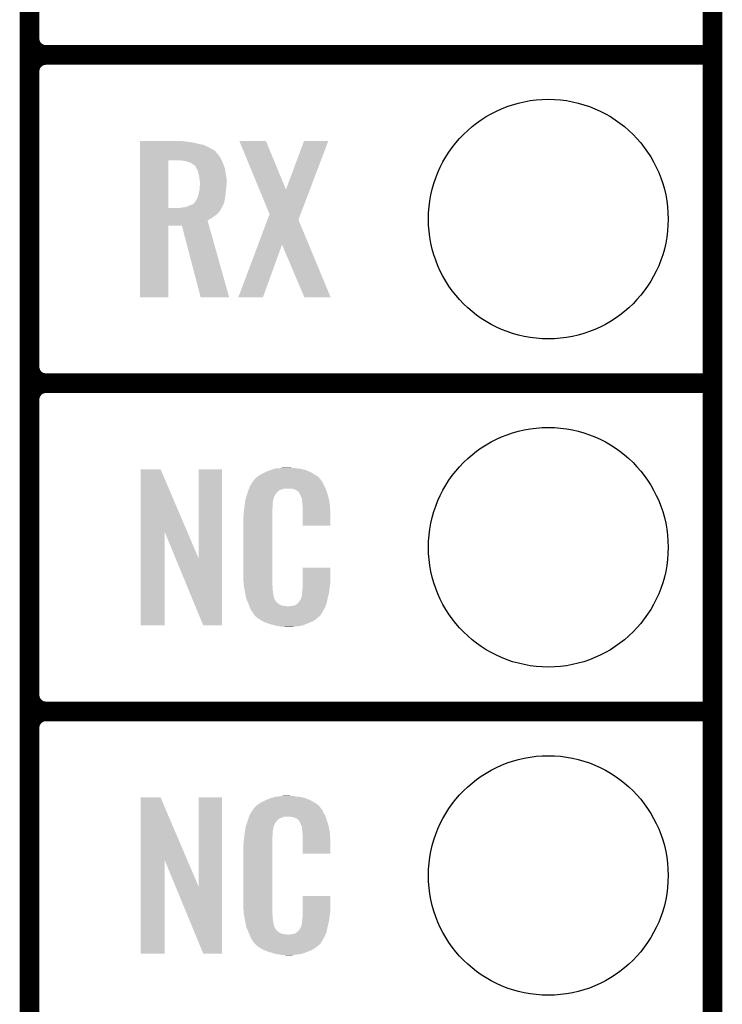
# Model space of a CAD drawing. Extents: x -1.3 to 24.2, y -3.9 to 39.2.
# Tile 12 of 21: x 18.8 to 24.2, y 4.1 to 11.7. Entities that reach past the tile are written whole.
import ezdxf

# ---------------------------------------------------------------- set-up
doc = ezdxf.new("R2010")
doc.units = 0
doc.layers.get('0').update_dxf_attribs({"linetype": 'CONTINUOUS'})
for name, color, linetype in [('GNSS_MAX_3_CLICK_V100_GKO', 9, 'CONTINUOUS'), ('GNSS_MAX_3_CLICK_V100_GTO', 11, 'CONTINUOUS'), ('GNSS_MAX_3_CLICK_V100_GTS', 8, 'CONTINUOUS')]:
    doc.layers.add(name, color=color, linetype=linetype)

# ---------------------------------------------------------------- blocks, each defined once
blk = doc.blocks.new('ROUND_22')
blk.add_circle((0, 0), 0.9271)

msp = doc.modelspace()

# ---------------------------------------------------------------- linework, layer by layer
at = {"layer": 'GNSS_MAX_3_CLICK_V100_GKO', "const_width": 0.1524}
msp.add_lwpolyline([(24.13, -1.27), (24.13, 36.83)], dxfattribs=at)
at = {"layer": 'GNSS_MAX_3_CLICK_V100_GTO', "const_width": 0.1524}
for points in [[(18.8468, -0.5588), (18.8468, 18.3388)], [(18.8468, 11.557), (18.8468, 13.843)], [(18.9738, 11.43), (24.13, 11.43)], [(18.9738, 11.43), (24.13, 11.43)], [(18.8468, 9.017), (18.8468, 11.303)], [(18.9738, 8.89), (24.13, 8.89)], [(18.9738, 8.89), (24.13, 8.89)], [(18.8468, 6.477), (18.8468, 8.763)], [(18.9738, 6.35), (24.13, 6.35)], [(18.9738, 6.35), (24.13, 6.35)], [(18.8468, 3.937), (18.8468, 6.223)]]:
    msp.add_lwpolyline(points, dxfattribs=at)
for points in [[(18.8468, 11.557, 0.4142136), (18.9738, 11.43)], [(18.9738, 11.43, 0.4142136), (18.8468, 11.303)], [(18.9738, 11.43, 0.4142136), (18.8468, 11.303)], [(18.8468, 9.017, 0.4142136), (18.9738, 8.89)], [(18.9738, 8.89, 0.4142136), (18.8468, 8.763)], [(18.9738, 8.89, 0.4142136), (18.8468, 8.763)], [(18.8468, 6.477, 0.4142136), (18.9738, 6.35)], [(18.9738, 6.35, 0.4142136), (18.8468, 6.223)], [(18.9738, 6.35, 0.4142136), (18.8468, 6.223)]]:
    msp.add_lwpolyline(points, format="xyb", dxfattribs=at)
at = {"layer": 'GNSS_MAX_3_CLICK_V100_GTO'}
for points in [[(19.70026, 10.76198), (19.700262, 10.76452), (20.0406, 10.76198), (20.02282, 10.76452)], [(19.70026, 10.75944), (19.70026, 10.76198), (20.05838, 10.75944), (20.0406, 10.76198)], [(19.70026, 10.75436), (19.70026, 10.75944), (20.10156, 10.75436), (20.05838, 10.75944)], [(19.70026, 10.7442), (19.70026, 10.75436), (20.14474, 10.7442), (20.10156, 10.75436)], [(20.469898, 10.764506), (20.469892, 10.76452), (20.675604, 10.764506), (20.469892, 10.76452)], [(20.624938, 10.388654), (20.469898, 10.764506), (20.83056, 10.388654), (20.675604, 10.764506)], [(20.83056, 10.388654), (20.970244, 10.76449), (21.015688, 10.388654), (21.15819, 10.76449)], [(20.970244, 10.76449), (20.970256, 10.76452), (21.15819, 10.76449), (20.970256, 10.76452)], [(19.70026, 10.734038), (19.70026, 10.7442), (20.193002, 10.734038), (20.14474, 10.7442)], [(19.70026, 10.71372), (19.70026, 10.734038), (20.236178, 10.71372), (20.193002, 10.734038)], [(19.70026, 10.69086), (19.70026, 10.71372), (20.27682, 10.69086), (20.236178, 10.71372)], [(19.70026, 10.688316), (19.70026, 10.69086), (20.281902, 10.688316), (20.27682, 10.69086)], [(19.70026, 10.67562), (19.70026, 10.688316), (20.29206, 10.67562), (20.281902, 10.688316)], [(19.70026, 10.657842), (19.70026, 10.67562), (20.3073, 10.657842), (20.29206, 10.67562)], [(19.700252, 10.246382), (19.700258, 10.61466), (19.92122, 10.246382), (19.921242, 10.61466)], [(19.700258, 10.632438), (19.70026, 10.657842), (20.32508, 10.632438), (20.3073, 10.657842)], [(19.700258, 10.61466), (19.700258, 10.632438), (20.333286, 10.61466), (20.32508, 10.632438)], [(20.035522, 10.61212), (20.00504, 10.61466), (20.33446, 10.61212), (20.333286, 10.61466)], [(20.06092, 10.607038), (20.035522, 10.61212), (20.336804, 10.607038), (20.33446, 10.61212)], [(20.083778, 10.59942), (20.06092, 10.607038), (20.34032, 10.59942), (20.336804, 10.607038)], [(20.10156, 10.591798), (20.083778, 10.59942), (20.343284, 10.591798), (20.34032, 10.59942)], [(20.111724, 10.581638), (20.10156, 10.591798), (20.347236, 10.581638), (20.343284, 10.591798)], [(20.12188, 10.576558), (20.111724, 10.581638), (20.34921, 10.576558), (20.347236, 10.581638)], [(20.129502, 10.568938), (20.12188, 10.576558), (20.352174, 10.568938), (20.34921, 10.576558)], [(20.13821, 10.553696), (20.129502, 10.568938), (20.3581, 10.553696), (20.352174, 10.568938)], [(20.13966, 10.551158), (20.13821, 10.553696), (20.358482, 10.551158), (20.3581, 10.553696)], [(20.14982, 10.528298), (20.13966, 10.551158), (20.36191, 10.528298), (20.358482, 10.551158)], [(20.1549, 10.50544), (20.14982, 10.528298), (20.36534, 10.50544), (20.36191, 10.528298)], [(20.155536, 10.5029), (20.1549, 10.50544), (20.36572, 10.5029), (20.36534, 10.50544)], [(20.15998, 10.485118), (20.155536, 10.5029), (20.368954, 10.485118), (20.36572, 10.5029)], [(20.16111, 10.474958), (20.15998, 10.485118), (20.3708, 10.474958), (20.368954, 10.485118)], [(20.16252, 10.46226), (20.16111, 10.474958), (20.3708, 10.46226), (20.3708, 10.474958)], [(20.16506, 10.447018), (20.16252, 10.46226), (20.3708, 10.447018), (20.3708, 10.46226)], [(20.16506, 10.42924), (20.16506, 10.447018), (20.3708, 10.42924), (20.3708, 10.447018)], [(20.152922, 10.34542), (20.15744, 10.36574), (20.36318, 10.34542), (20.364872, 10.36574)], [(20.15744, 10.36574), (20.159286, 10.3759), (20.364872, 10.36574), (20.36572, 10.3759)], [(20.159286, 10.3759), (20.16252, 10.393678), (20.36572, 10.3759), (20.367496, 10.393678)], [(20.16252, 10.393678), (20.163064, 10.4013), (20.367496, 10.393678), (20.36826, 10.4013)], [(20.163064, 10.4013), (20.164696, 10.42416), (20.36826, 10.4013), (20.3708, 10.42416)], [(20.164696, 10.42416), (20.16506, 10.42924), (20.3708, 10.42416), (20.3708, 10.42924)], [(20.703536, 10.198108), (20.624938, 10.388654), (20.943442, 10.198108), (21.015688, 10.388654)], [(20.116794, 10.281918), (20.126958, 10.292078), (20.350478, 10.281918), (20.352822, 10.292078)], [(20.126958, 10.292078), (20.137118, 10.307318), (20.352822, 10.292078), (20.35634, 10.307318)], [(20.137118, 10.307318), (20.140928, 10.31494), (20.35634, 10.307318), (20.3581, 10.31494)], [(20.140928, 10.31494), (20.14474, 10.32256), (20.3581, 10.31494), (20.35937, 10.32256)], [(20.14474, 10.32256), (20.152358, 10.342878), (20.35937, 10.32256), (20.362756, 10.342878)], [(20.152358, 10.342878), (20.152922, 10.34542), (20.362756, 10.342878), (20.36318, 10.34542)], [(19.70025, 10.213338), (19.700252, 10.23112), (20.312378, 10.213338), (20.325078, 10.23112)], [(19.70025, 10.1981), (19.70025, 10.213338), (20.297138, 10.1981), (20.312378, 10.213338)], [(19.700252, 10.24636), (19.700252, 10.246382), (20.007578, 10.24636), (19.92122, 10.246382)], [(19.700252, 10.23112), (19.700252, 10.24636), (20.325078, 10.23112), (20.332698, 10.24636)], [(20.007578, 10.24636), (20.02282, 10.2489), (20.332698, 10.24636), (20.333968, 10.2489)], [(20.02282, 10.2489), (20.043108, 10.251436), (20.333968, 10.2489), (20.335238, 10.251436)], [(20.043108, 10.251436), (20.04314, 10.25144), (20.335238, 10.251436), (20.33524, 10.25144)], [(20.04314, 10.25144), (20.054572, 10.25398), (20.33524, 10.25144), (20.337778, 10.25398)], [(20.054572, 10.25398), (20.065998, 10.256518), (20.337778, 10.25398), (20.33893, 10.256518)], [(20.065998, 10.256518), (20.08632, 10.26668), (20.33893, 10.256518), (20.34355, 10.26668)], [(20.08632, 10.26668), (20.109176, 10.2743), (20.34355, 10.26668), (20.347014, 10.2743)], [(20.109176, 10.2743), (20.116794, 10.281918), (20.347014, 10.2743), (20.350478, 10.281918)], [(19.70025, 10.18032), (19.70025, 10.1981), (20.27428, 10.18032), (20.297138, 10.1981)], [(19.70025, 10.165082), (19.70025, 10.18032), (20.251422, 10.165082), (20.27428, 10.18032)], [(19.70025, 10.149824), (19.70025, 10.165082), (20.223484, 10.149824), (20.251422, 10.165082)], [(19.70025, 10.1092), (19.70025, 10.149824), (20.234942, 10.1092), (20.223484, 10.149824)], [(20.614814, 9.961826), (20.687316, 10.154912), (21.007234, 9.961826), (20.927064, 10.154912)], [(20.687316, 10.154912), (20.703536, 10.198108), (20.927064, 10.154912), (20.943442, 10.198108)], [(19.70024, 9.555502), (19.70025, 10.109178), (19.921198, 9.555502), (19.92122, 10.109178)], [(19.70025, 10.109178), (19.70025, 10.1092), (19.92122, 10.109178), (20.025342, 10.1092)], [(20.170136, 9.555496), (20.025342, 10.1092), (20.391088, 9.555496), (20.234942, 10.1092)], [(20.46225, 9.55551), (20.614814, 9.961826), (20.652734, 9.55551), (20.800042, 9.961826)], [(20.972776, 9.555494), (20.800042, 9.961826), (21.175944, 9.555494), (21.007234, 9.961826)], [(19.921198, 9.55548), (19.70024, 9.555502), (19.921198, 9.55548), (19.921198, 9.555502)], [(20.391092, 9.55548), (20.170136, 9.555496), (20.391092, 9.55548), (20.391088, 9.555496)], [(20.652724, 9.55548), (20.46225, 9.55551), (20.652724, 9.55548), (20.652734, 9.55551)], [(21.175948, 9.55548), (21.175944, 9.555494), (21.175948, 9.55548), (20.972776, 9.555494)], [(20.749262, 8.2296), (20.77974, 8.23214), (20.92452, 8.2296), (20.9042, 8.23214)], [(20.77974, 8.23214), (20.79498, 8.23468), (20.9042, 8.23214), (20.888962, 8.23468)], [(20.79498, 8.23468), (20.810222, 8.23722), (20.873722, 8.23468), (20.861022, 8.23722)], [(19.705332, 7.736728), (19.70534, 8.224506), (20.068322, 7.736728), (19.860264, 8.224506)], [(19.70534, 8.224506), (19.705342, 8.22452), (19.860264, 8.224506), (19.705342, 8.22452)], [(20.1549, 7.533748), (20.15492, 8.224498), (20.335226, 7.533748), (20.33524, 8.224498)], [(20.15492, 8.224498), (20.154922, 8.22452), (20.33524, 8.224498), (20.154922, 8.22452)], [(20.59178, 8.150862), (20.606294, 8.16356), (21.092884, 8.150862), (21.082002, 8.16356)], [(20.606294, 8.16356), (20.612102, 8.16864), (21.082002, 8.16356), (21.074892, 8.16864)], [(20.612102, 8.16864), (20.624078, 8.176262), (21.074892, 8.16864), (21.06422, 8.176262)], [(20.624078, 8.176262), (20.640042, 8.18642), (21.06422, 8.176262), (21.04729, 8.18642)], [(20.640042, 8.18642), (20.66544, 8.19912), (21.04729, 8.18642), (21.02612, 8.19912)], [(20.66544, 8.19912), (20.6756, 8.2042), (21.02612, 8.19912), (21.01451, 8.2042)], [(20.6756, 8.2042), (20.700998, 8.21436), (21.01451, 8.2042), (20.991288, 8.21436)], [(20.700998, 8.21436), (20.708618, 8.2169), (20.991288, 8.21436), (20.985482, 8.2169)], [(20.708618, 8.2169), (20.72386, 8.22198), (20.985482, 8.2169), (20.965162, 8.22198)], [(20.72386, 8.22198), (20.740794, 8.22706), (20.965162, 8.22198), (20.94484, 8.22706)], [(20.740794, 8.22706), (20.749262, 8.2296), (20.94484, 8.22706), (20.92452, 8.2296)], [(20.544916, 8.07466), (20.546694, 8.079738), (21.137154, 8.07466), (21.13534, 8.079738)], [(20.546694, 8.079738), (20.551142, 8.092442), (21.13534, 8.079738), (21.128412, 8.092442)], [(20.551142, 8.092442), (20.561, 8.10768), (21.128412, 8.092442), (21.1201, 8.10768)], [(20.561, 8.10768), (20.57579, 8.130536), (21.1201, 8.10768), (21.109942, 8.130536)], [(20.57579, 8.130536), (20.579082, 8.135622), (21.109942, 8.130536), (21.10486, 8.135622)], [(20.579082, 8.135622), (20.581622, 8.138162), (21.10486, 8.135622), (21.10232, 8.138162)], [(20.581622, 8.138162), (20.583652, 8.1407), (21.10232, 8.138162), (21.099782, 8.1407)], [(20.583652, 8.1407), (20.587712, 8.145776), (21.099782, 8.1407), (21.097242, 8.145776)], [(20.587712, 8.145776), (20.59178, 8.150862), (21.097242, 8.145776), (21.092884, 8.150862)], [(20.51812, 7.993382), (20.523732, 8.011158), (20.73425, 7.993382), (20.739098, 8.011158)], [(20.523732, 8.011158), (20.530952, 8.034018), (20.739098, 8.011158), (20.751798, 8.034018)], [(20.530952, 8.034018), (20.53336, 8.04164), (20.751798, 8.034018), (20.75942, 8.04164)], [(20.53336, 8.04164), (20.539582, 8.059416), (20.75942, 8.04164), (20.7772, 8.059416)], [(20.539582, 8.059416), (20.544916, 8.074658), (20.7772, 8.059416), (20.815296, 8.074658)], [(20.544916, 8.074658), (20.544916, 8.07466), (20.815296, 8.074658), (20.863558, 8.07466)], [(20.88134, 8.07212), (20.863558, 8.07466), (21.138062, 8.07212), (21.137154, 8.07466)], [(20.894038, 8.06958), (20.88134, 8.07212), (21.138968, 8.06958), (21.138062, 8.07212)], [(20.919436, 8.056882), (20.894038, 8.06958), (21.143504, 8.056882), (21.138968, 8.06958)], [(20.924518, 8.051802), (20.919436, 8.056882), (21.145318, 8.051802), (21.143504, 8.056882)], [(20.929964, 8.04418), (20.924518, 8.051802), (21.148038, 8.04418), (21.145318, 8.051802)], [(20.937218, 8.034022), (20.929964, 8.04418), (21.151028, 8.034022), (21.148038, 8.04418)], [(20.94738, 8.01116), (20.937218, 8.034022), (21.157752, 8.01116), (21.151028, 8.034022)], [(20.951444, 8.001002), (20.94738, 8.01116), (21.16074, 8.001002), (21.157752, 8.01116)], [(20.95246, 7.99846), (20.951444, 8.001002), (21.161226, 7.99846), (21.16074, 8.001002)], [(20.50796, 7.92226), (20.510216, 7.942578), (20.7264, 7.92226), (20.7264, 7.942578)], [(20.510216, 7.942578), (20.5105, 7.94512), (20.7264, 7.942578), (20.726908, 7.94512)], [(20.5105, 7.94512), (20.512102, 7.955278), (20.726908, 7.94512), (20.72894, 7.955278)], [(20.512102, 7.955278), (20.514108, 7.967978), (20.72894, 7.955278), (20.72894, 7.967978)], [(20.514108, 7.967978), (20.515712, 7.978138), (20.72894, 7.967978), (20.73148, 7.978138)], [(20.515712, 7.978138), (20.516514, 7.983218), (20.73148, 7.978138), (20.73148, 7.983218)], [(20.516514, 7.983218), (20.51812, 7.993382), (20.73148, 7.983218), (20.73425, 7.993382)], [(20.954998, 7.993384), (20.95246, 7.99846), (21.162192, 7.993384), (21.161226, 7.99846)], [(20.955, 7.978142), (20.954998, 7.993384), (21.165094, 7.978142), (21.162192, 7.993384)], [(20.95754, 7.96036), (20.955, 7.978142), (21.168482, 7.96036), (21.165094, 7.978142)], [(20.958518, 7.947658), (20.95754, 7.96036), (21.1709, 7.947658), (21.168482, 7.96036)], [(20.96008, 7.92734), (20.958518, 7.947658), (21.171784, 7.92734), (21.1709, 7.947658)], [(20.96008, 7.88924), (20.96008, 7.92734), (21.17344, 7.88924), (21.171784, 7.92734)], [(20.50034, 7.851142), (20.50288, 7.863842), (20.72386, 7.851142), (20.72386, 7.863842)], [(20.50034, 7.40156), (20.50034, 7.851142), (20.72386, 7.40156), (20.72386, 7.851142)], [(20.50288, 7.88162), (20.50542, 7.8994), (20.72386, 7.88162), (20.72386, 7.8994)], [(20.50288, 7.863842), (20.50288, 7.88162), (20.72386, 7.863842), (20.72386, 7.88162)], [(20.50542, 7.8994), (20.505702, 7.901938), (20.72386, 7.8994), (20.72386, 7.901938)], [(20.505702, 7.901938), (20.50796, 7.92226), (20.72386, 7.901938), (20.7264, 7.92226)], [(20.96008, 7.787662), (20.96008, 7.88924), (21.173418, 7.787662), (21.17344, 7.88924)], [(21.173418, 7.78764), (20.96008, 7.787662), (21.173418, 7.78764), (21.173418, 7.787662)], [(19.70532, 7.015502), (19.705332, 7.736728), (19.893258, 7.015502), (19.89328, 7.736728)], [(19.976916, 7.533748), (19.89328, 7.736728), (20.1549, 7.533748), (20.068322, 7.736728)], [(20.190456, 7.015494), (19.976916, 7.533748), (20.335218, 7.015494), (20.335226, 7.533748)], [(20.502692, 7.33806), (20.50034, 7.40156), (20.72386, 7.33806), (20.72386, 7.40156)], [(20.960084, 7.338058), (20.9601, 7.462498), (21.17344, 7.338058), (21.17344, 7.462498)], [(20.9601, 7.462498), (20.960102, 7.46252), (21.17344, 7.462498), (20.960102, 7.46252)], [(20.50288, 7.332982), (20.502692, 7.33806), (20.724586, 7.332982), (20.72386, 7.33806)], [(20.50509, 7.320278), (20.50288, 7.332982), (20.7264, 7.320278), (20.724586, 7.332982)], [(20.509066, 7.297418), (20.50509, 7.320278), (20.7264, 7.297418), (20.7264, 7.320278)], [(20.96008, 7.32282), (20.960084, 7.338058), (21.1709, 7.32282), (21.17344, 7.338058)], [(20.96008, 7.310122), (20.96008, 7.32282), (21.169086, 7.310122), (21.1709, 7.32282)], [(20.51304, 7.27456), (20.509066, 7.297418), (20.73001, 7.27456), (20.7264, 7.297418)], [(20.518122, 7.24916), (20.51304, 7.27456), (20.73402, 7.24916), (20.73001, 7.27456)], [(20.522694, 7.226298), (20.518122, 7.24916), (20.7391, 7.226298), (20.73402, 7.24916)], [(20.947382, 7.223762), (20.955, 7.249162), (21.15312, 7.223762), (21.159096, 7.249162)], [(20.955, 7.264402), (20.955508, 7.266942), (21.162682, 7.264402), (21.16328, 7.266942)], [(20.955, 7.249162), (20.955, 7.264402), (21.159096, 7.249162), (21.162682, 7.264402)], [(20.955508, 7.266942), (20.95754, 7.277102), (21.16328, 7.266942), (21.164634, 7.277102)], [(20.95754, 7.2898), (20.959444, 7.30504), (21.166326, 7.2898), (21.16836, 7.30504)], [(20.95754, 7.277102), (20.95754, 7.2898), (21.164634, 7.277102), (21.166326, 7.2898)], [(20.959444, 7.30504), (20.96008, 7.310122), (21.16836, 7.30504), (21.169086, 7.310122)], [(20.5232, 7.223762), (20.522694, 7.226298), (20.74037, 7.223762), (20.7391, 7.226298)], [(20.530522, 7.20598), (20.5232, 7.223762), (20.749262, 7.20598), (20.74037, 7.223762)], [(20.53157, 7.203436), (20.530522, 7.20598), (20.751802, 7.203436), (20.749262, 7.20598)], [(20.53366, 7.19836), (20.53157, 7.203436), (20.754344, 7.19836), (20.751802, 7.203436)], [(20.535752, 7.193278), (20.53366, 7.19836), (20.761962, 7.193278), (20.754344, 7.19836)], [(20.53889, 7.18566), (20.535752, 7.193278), (20.76958, 7.18566), (20.761962, 7.193278)], [(20.54098, 7.18058), (20.53889, 7.18566), (20.777202, 7.18058), (20.76958, 7.18566)], [(20.542934, 7.1755), (20.54098, 7.18058), (20.784822, 7.1755), (20.777202, 7.18058)], [(20.545866, 7.16788), (20.542934, 7.1755), (20.800064, 7.16788), (20.784822, 7.1755)], [(20.54782, 7.1628), (20.545866, 7.16788), (20.845782, 7.1628), (20.800064, 7.16788)], [(20.55368, 7.14756), (20.54782, 7.1628), (21.128616, 7.14756), (21.135786, 7.1628)], [(20.845782, 7.1628), (20.855942, 7.162802), (21.135786, 7.1628), (21.135788, 7.162802)], [(20.855942, 7.162802), (20.863564, 7.16534), (21.135788, 7.162802), (21.136982, 7.16534)], [(20.873722, 7.16534), (20.899122, 7.17042), (21.136982, 7.16534), (21.139372, 7.17042)], [(20.899122, 7.17042), (20.911816, 7.178038), (21.139372, 7.17042), (21.142958, 7.178038)], [(20.911816, 7.178038), (20.91182, 7.17804), (21.142958, 7.178038), (21.142958, 7.17804)], [(20.91182, 7.17804), (20.921984, 7.18566), (21.142958, 7.17804), (21.144652, 7.18566)], [(20.921984, 7.18566), (20.92452, 7.185682), (21.144652, 7.18566), (21.144656, 7.185682)], [(20.92452, 7.185682), (20.924526, 7.190746), (21.144656, 7.185682), (21.145782, 7.190746)], [(20.924526, 7.190746), (20.934682, 7.200902), (21.145782, 7.190746), (21.148038, 7.200902)], [(20.934682, 7.200902), (20.94738, 7.22376), (21.148038, 7.200902), (21.15312, 7.22376)], [(20.94738, 7.22376), (20.947382, 7.223762), (21.15312, 7.22376), (21.15312, 7.223762)], [(20.560738, 7.13486), (20.55368, 7.14756), (21.12264, 7.13486), (21.128616, 7.14756)], [(20.566382, 7.124698), (20.560738, 7.13486), (21.116542, 7.124698), (21.12264, 7.13486)], [(20.57654, 7.10946), (20.566382, 7.124698), (21.1074, 7.10946), (21.116542, 7.124698)], [(20.579074, 7.106926), (20.57654, 7.10946), (21.105878, 7.106926), (21.1074, 7.10946)], [(20.57908, 7.104386), (20.579074, 7.106926), (21.104354, 7.104386), (21.105878, 7.106926)], [(20.585614, 7.09676), (20.57908, 7.104386), (21.09978, 7.09676), (21.104354, 7.104386)], [(20.589968, 7.091678), (20.585614, 7.09676), (21.097236, 7.091678), (21.09978, 7.09676)], [(20.594318, 7.0866), (20.589968, 7.091678), (21.090888, 7.0866), (21.097236, 7.091678)], [(19.893258, 7.01548), (19.70532, 7.015502), (19.893258, 7.01548), (19.893258, 7.015502)], [(20.335218, 7.01548), (20.190456, 7.015494), (20.335218, 7.01548), (20.335218, 7.015494)], [(20.600246, 7.08152), (20.594318, 7.0866), (21.08454, 7.08152), (21.090888, 7.0866)], [(20.612098, 7.07136), (20.600246, 7.08152), (21.072688, 7.07136), (21.08454, 7.08152)], [(20.620228, 7.06628), (20.612098, 7.07136), (21.066762, 7.06628), (21.072688, 7.07136)], [(20.64868, 7.0485), (20.620228, 7.06628), (21.04136, 7.0485), (21.066762, 7.06628)], [(20.65274, 7.045962), (20.64868, 7.0485), (21.035438, 7.045962), (21.04136, 7.0485)], [(20.685396, 7.03326), (20.65274, 7.045962), (21.0058, 7.03326), (21.035438, 7.045962)], [(20.69846, 7.028178), (20.685396, 7.03326), (20.99273, 7.028178), (21.0058, 7.03326)], [(20.741638, 7.01548), (20.69846, 7.028178), (20.960078, 7.01548), (20.99273, 7.028178)], [(20.768734, 7.0104), (20.741638, 7.01548), (20.937218, 7.0104), (20.960078, 7.01548)], [(20.78228, 7.00786), (20.768734, 7.0104), (20.90928, 7.00786), (20.937218, 7.0104)], [(20.797518, 7.00532), (20.78228, 7.00786), (20.894038, 7.00532), (20.90928, 7.00786)], [(20.827998, 7.00278), (20.815298, 7.00532), (20.878798, 7.00278), (20.894038, 7.00532)], [(19.705332, 5.196728), (19.70534, 5.684506), (20.068322, 5.196728), (19.860264, 5.684506)], [(19.70534, 5.684506), (19.705342, 5.68452), (19.860264, 5.684506), (19.705342, 5.68452)], [(20.1549, 4.993748), (20.15492, 5.684498), (20.335226, 4.993748), (20.33524, 5.684498)], [(20.15492, 5.684498), (20.154922, 5.68452), (20.33524, 5.684498), (20.154922, 5.68452)], [(20.624078, 5.636262), (20.640042, 5.64642), (21.06422, 5.636262), (21.04729, 5.64642)], [(20.640042, 5.64642), (20.66544, 5.65912), (21.04729, 5.64642), (21.02612, 5.65912)], [(20.66544, 5.65912), (20.6756, 5.6642), (21.02612, 5.65912), (21.01451, 5.6642)], [(20.6756, 5.6642), (20.700998, 5.67436), (21.01451, 5.6642), (20.991288, 5.67436)], [(20.700998, 5.67436), (20.708618, 5.6769), (20.991288, 5.67436), (20.985482, 5.6769)], [(20.708618, 5.6769), (20.72386, 5.68198), (20.985482, 5.6769), (20.965162, 5.68198)], [(20.72386, 5.68198), (20.740794, 5.68706), (20.965162, 5.68198), (20.94484, 5.68706)], [(20.740794, 5.68706), (20.749262, 5.6896), (20.94484, 5.68706), (20.92452, 5.6896)], [(20.749262, 5.6896), (20.77974, 5.69214), (20.92452, 5.6896), (20.9042, 5.69214)], [(20.77974, 5.69214), (20.79498, 5.69468), (20.9042, 5.69214), (20.888962, 5.69468)], [(20.79498, 5.69468), (20.810222, 5.69722), (20.873722, 5.69468), (20.861022, 5.69722)], [(20.551142, 5.552442), (20.561, 5.56768), (21.128412, 5.552442), (21.1201, 5.56768)], [(20.561, 5.56768), (20.57579, 5.590536), (21.1201, 5.56768), (21.109942, 5.590536)], [(20.57579, 5.590536), (20.579082, 5.595622), (21.109942, 5.590536), (21.10486, 5.595622)], [(20.579082, 5.595622), (20.581622, 5.598162), (21.10486, 5.595622), (21.10232, 5.598162)], [(20.581622, 5.598162), (20.583652, 5.6007), (21.10232, 5.598162), (21.099782, 5.6007)], [(20.583652, 5.6007), (20.587712, 5.605776), (21.099782, 5.6007), (21.097242, 5.605776)], [(20.587712, 5.605776), (20.59178, 5.610862), (21.097242, 5.605776), (21.092884, 5.610862)], [(20.59178, 5.610862), (20.606294, 5.62356), (21.092884, 5.610862), (21.082002, 5.62356)], [(20.606294, 5.62356), (20.612102, 5.62864), (21.082002, 5.62356), (21.074892, 5.62864)], [(20.612102, 5.62864), (20.624078, 5.636262), (21.074892, 5.62864), (21.06422, 5.636262)], [(20.523732, 5.471158), (20.530952, 5.494018), (20.739098, 5.471158), (20.751798, 5.494018)], [(20.530952, 5.494018), (20.53336, 5.50164), (20.751798, 5.494018), (20.75942, 5.50164)], [(20.53336, 5.50164), (20.539582, 5.519416), (20.75942, 5.50164), (20.7772, 5.519416)], [(20.539582, 5.519416), (20.544916, 5.534658), (20.7772, 5.519416), (20.815296, 5.534658)], [(20.544916, 5.53466), (20.546694, 5.539738), (21.137154, 5.53466), (21.13534, 5.539738)], [(20.544916, 5.534658), (20.544916, 5.53466), (20.815296, 5.534658), (20.863558, 5.53466)], [(20.546694, 5.539738), (20.551142, 5.552442), (21.13534, 5.539738), (21.128412, 5.552442)], [(20.88134, 5.53212), (20.863558, 5.53466), (21.138062, 5.53212), (21.137154, 5.53466)], [(20.894038, 5.52958), (20.88134, 5.53212), (21.138968, 5.52958), (21.138062, 5.53212)], [(20.919436, 5.516882), (20.894038, 5.52958), (21.143504, 5.516882), (21.138968, 5.52958)], [(20.924518, 5.511802), (20.919436, 5.516882), (21.145318, 5.511802), (21.143504, 5.516882)], [(20.929964, 5.50418), (20.924518, 5.511802), (21.148038, 5.50418), (21.145318, 5.511802)], [(20.937218, 5.494022), (20.929964, 5.50418), (21.151028, 5.494022), (21.148038, 5.50418)], [(20.94738, 5.47116), (20.937218, 5.494022), (21.157752, 5.47116), (21.151028, 5.494022)], [(20.5105, 5.40512), (20.512102, 5.415278), (20.726908, 5.40512), (20.72894, 5.415278)], [(20.512102, 5.415278), (20.514108, 5.427978), (20.72894, 5.415278), (20.72894, 5.427978)], [(20.514108, 5.427978), (20.515712, 5.438138), (20.72894, 5.427978), (20.73148, 5.438138)], [(20.515712, 5.438138), (20.516514, 5.443218), (20.73148, 5.438138), (20.73148, 5.443218)], [(20.516514, 5.443218), (20.51812, 5.453382), (20.73148, 5.443218), (20.73425, 5.453382)], [(20.51812, 5.453382), (20.523732, 5.471158), (20.73425, 5.453382), (20.739098, 5.471158)], [(20.951444, 5.461002), (20.94738, 5.47116), (21.16074, 5.461002), (21.157752, 5.47116)], [(20.95246, 5.45846), (20.951444, 5.461002), (21.161226, 5.45846), (21.16074, 5.461002)], [(20.954998, 5.453384), (20.95246, 5.45846), (21.162192, 5.453384), (21.161226, 5.45846)], [(20.955, 5.438142), (20.954998, 5.453384), (21.165094, 5.438142), (21.162192, 5.453384)], [(20.95754, 5.42036), (20.955, 5.438142), (21.168482, 5.42036), (21.165094, 5.438142)], [(20.958518, 5.407658), (20.95754, 5.42036), (21.1709, 5.407658), (21.168482, 5.42036)], [(20.50288, 5.34162), (20.50542, 5.3594), (20.72386, 5.34162), (20.72386, 5.3594)], [(20.50288, 5.323842), (20.50288, 5.34162), (20.72386, 5.323842), (20.72386, 5.34162)], [(20.50542, 5.3594), (20.505702, 5.361938), (20.72386, 5.3594), (20.72386, 5.361938)], [(20.505702, 5.361938), (20.50796, 5.38226), (20.72386, 5.361938), (20.7264, 5.38226)], [(20.50796, 5.38226), (20.510216, 5.402578), (20.7264, 5.38226), (20.7264, 5.402578)], [(20.510216, 5.402578), (20.5105, 5.40512), (20.7264, 5.402578), (20.726908, 5.40512)], [(20.96008, 5.38734), (20.958518, 5.407658), (21.171784, 5.38734), (21.1709, 5.407658)], [(20.96008, 5.34924), (20.96008, 5.38734), (21.17344, 5.34924), (21.171784, 5.38734)], [(20.96008, 5.247662), (20.96008, 5.34924), (21.173418, 5.247662), (21.17344, 5.34924)], [(20.50034, 5.311142), (20.50288, 5.323842), (20.72386, 5.311142), (20.72386, 5.323842)], [(20.50034, 4.86156), (20.50034, 5.311142), (20.72386, 4.86156), (20.72386, 5.311142)], [(19.70532, 4.475502), (19.705332, 5.196728), (19.893258, 4.475502), (19.89328, 5.196728)], [(19.976916, 4.993748), (19.89328, 5.196728), (20.1549, 4.993748), (20.068322, 5.196728)], [(21.173418, 5.24764), (20.96008, 5.247662), (21.173418, 5.24764), (21.173418, 5.247662)], [(20.190456, 4.475494), (19.976916, 4.993748), (20.335218, 4.475494), (20.335226, 4.993748)], [(20.960084, 4.798058), (20.9601, 4.922498), (21.17344, 4.798058), (21.17344, 4.922498)], [(20.9601, 4.922498), (20.960102, 4.92252), (21.17344, 4.922498), (20.960102, 4.92252)], [(20.502692, 4.79806), (20.50034, 4.86156), (20.72386, 4.79806), (20.72386, 4.86156)], [(20.50288, 4.792982), (20.502692, 4.79806), (20.724586, 4.792982), (20.72386, 4.79806)], [(20.50509, 4.780278), (20.50288, 4.792982), (20.7264, 4.780278), (20.724586, 4.792982)], [(20.509066, 4.757418), (20.50509, 4.780278), (20.7264, 4.757418), (20.7264, 4.780278)], [(20.51304, 4.73456), (20.509066, 4.757418), (20.73001, 4.73456), (20.7264, 4.757418)], [(20.518122, 4.70916), (20.51304, 4.73456), (20.73402, 4.70916), (20.73001, 4.73456)], [(20.955, 4.724402), (20.955508, 4.726942), (21.162682, 4.724402), (21.16328, 4.726942)], [(20.955, 4.709162), (20.955, 4.724402), (21.159096, 4.709162), (21.162682, 4.724402)], [(20.955508, 4.726942), (20.95754, 4.737102), (21.16328, 4.726942), (21.164634, 4.737102)], [(20.95754, 4.7498), (20.959444, 4.76504), (21.166326, 4.7498), (21.16836, 4.76504)], [(20.95754, 4.737102), (20.95754, 4.7498), (21.164634, 4.737102), (21.166326, 4.7498)], [(20.959444, 4.76504), (20.96008, 4.770122), (21.16836, 4.76504), (21.169086, 4.770122)], [(20.96008, 4.78282), (20.960084, 4.798058), (21.1709, 4.78282), (21.17344, 4.798058)], [(20.96008, 4.770122), (20.96008, 4.78282), (21.169086, 4.770122), (21.1709, 4.78282)], [(20.522694, 4.686298), (20.518122, 4.70916), (20.7391, 4.686298), (20.73402, 4.70916)], [(20.5232, 4.683762), (20.522694, 4.686298), (20.74037, 4.683762), (20.7391, 4.686298)], [(20.530522, 4.66598), (20.5232, 4.683762), (20.749262, 4.66598), (20.74037, 4.683762)], [(20.53157, 4.663436), (20.530522, 4.66598), (20.751802, 4.663436), (20.749262, 4.66598)], [(20.53366, 4.65836), (20.53157, 4.663436), (20.754344, 4.65836), (20.751802, 4.663436)], [(20.535752, 4.653278), (20.53366, 4.65836), (20.761962, 4.653278), (20.754344, 4.65836)], [(20.53889, 4.64566), (20.535752, 4.653278), (20.76958, 4.64566), (20.761962, 4.653278)], [(20.92452, 4.645682), (20.924526, 4.650746), (21.144656, 4.645682), (21.145782, 4.650746)], [(20.924526, 4.650746), (20.934682, 4.660902), (21.145782, 4.650746), (21.148038, 4.660902)], [(20.934682, 4.660902), (20.94738, 4.68376), (21.148038, 4.660902), (21.15312, 4.68376)], [(20.94738, 4.68376), (20.947382, 4.683762), (21.15312, 4.68376), (21.15312, 4.683762)], [(20.947382, 4.683762), (20.955, 4.709162), (21.15312, 4.683762), (21.159096, 4.709162)], [(20.54098, 4.64058), (20.53889, 4.64566), (20.777202, 4.64058), (20.76958, 4.64566)], [(20.542934, 4.6355), (20.54098, 4.64058), (20.784822, 4.6355), (20.777202, 4.64058)], [(20.545866, 4.62788), (20.542934, 4.6355), (20.800064, 4.62788), (20.784822, 4.6355)], [(20.54782, 4.6228), (20.545866, 4.62788), (20.845782, 4.6228), (20.800064, 4.62788)], [(20.55368, 4.60756), (20.54782, 4.6228), (21.128616, 4.60756), (21.135786, 4.6228)], [(20.560738, 4.59486), (20.55368, 4.60756), (21.12264, 4.59486), (21.128616, 4.60756)], [(20.566382, 4.584698), (20.560738, 4.59486), (21.116542, 4.584698), (21.12264, 4.59486)], [(20.57654, 4.56946), (20.566382, 4.584698), (21.1074, 4.56946), (21.116542, 4.584698)], [(20.845782, 4.6228), (20.855942, 4.622802), (21.135786, 4.6228), (21.135788, 4.622802)], [(20.855942, 4.622802), (20.863564, 4.62534), (21.135788, 4.622802), (21.136982, 4.62534)], [(20.873722, 4.62534), (20.899122, 4.63042), (21.136982, 4.62534), (21.139372, 4.63042)], [(20.899122, 4.63042), (20.911816, 4.638038), (21.139372, 4.63042), (21.142958, 4.638038)], [(20.911816, 4.638038), (20.91182, 4.63804), (21.142958, 4.638038), (21.142958, 4.63804)], [(20.91182, 4.63804), (20.921984, 4.64566), (21.142958, 4.63804), (21.144652, 4.64566)], [(20.921984, 4.64566), (20.92452, 4.645682), (21.144652, 4.64566), (21.144656, 4.645682)], [(20.579074, 4.566926), (20.57654, 4.56946), (21.105878, 4.566926), (21.1074, 4.56946)], [(20.57908, 4.564386), (20.579074, 4.566926), (21.104354, 4.564386), (21.105878, 4.566926)], [(20.585614, 4.55676), (20.57908, 4.564386), (21.09978, 4.55676), (21.104354, 4.564386)], [(20.589968, 4.551678), (20.585614, 4.55676), (21.097236, 4.551678), (21.09978, 4.55676)], [(20.594318, 4.5466), (20.589968, 4.551678), (21.090888, 4.5466), (21.097236, 4.551678)], [(20.600246, 4.54152), (20.594318, 4.5466), (21.08454, 4.54152), (21.090888, 4.5466)], [(20.612098, 4.53136), (20.600246, 4.54152), (21.072688, 4.53136), (21.08454, 4.54152)], [(20.620228, 4.52628), (20.612098, 4.53136), (21.066762, 4.52628), (21.072688, 4.53136)], [(20.64868, 4.5085), (20.620228, 4.52628), (21.04136, 4.5085), (21.066762, 4.52628)], [(20.65274, 4.505962), (20.64868, 4.5085), (21.035438, 4.505962), (21.04136, 4.5085)], [(20.685396, 4.49326), (20.65274, 4.505962), (21.0058, 4.49326), (21.035438, 4.505962)], [(19.893258, 4.47548), (19.70532, 4.475502), (19.893258, 4.47548), (19.893258, 4.475502)], [(20.335218, 4.47548), (20.190456, 4.475494), (20.335218, 4.47548), (20.335218, 4.475494)], [(20.69846, 4.488178), (20.685396, 4.49326), (20.99273, 4.488178), (21.0058, 4.49326)], [(20.741638, 4.47548), (20.69846, 4.488178), (20.960078, 4.47548), (20.99273, 4.488178)], [(20.768734, 4.4704), (20.741638, 4.47548), (20.937218, 4.4704), (20.960078, 4.47548)], [(20.78228, 4.46786), (20.768734, 4.4704), (20.90928, 4.46786), (20.937218, 4.4704)], [(20.797518, 4.46532), (20.78228, 4.46786), (20.894038, 4.46532), (20.90928, 4.46786)], [(20.827998, 4.46278), (20.815298, 4.46532), (20.878798, 4.46278), (20.894038, 4.46532)]]:
    msp.add_solid(points, dxfattribs=at)

# ---------------------------------------------------------------- block references
at = {"layer": 'GNSS_MAX_3_CLICK_V100_GTS'}
for p in [(22.86, 10.16), (22.86, 7.62), (22.86, 5.08)]:
    msp.add_blockref('ROUND_22', p, dxfattribs=at)

doc.saveas('drawing.dxf')
